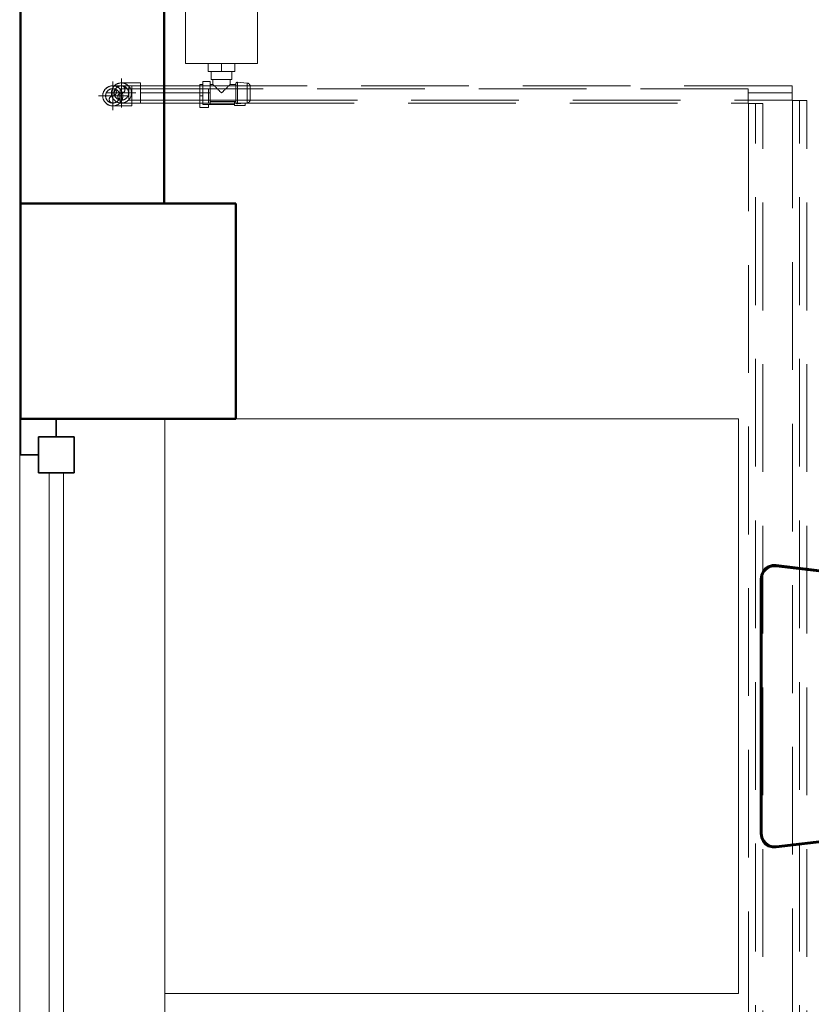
# Model space of a CAD drawing. Header units: millimetres. Extents: x 19580 to 41622, y 4748 to 42776.
# Tile 15 of 65: x 20909 to 22012, y 37561 to 38932. Entities that reach past the tile are written whole.
import ezdxf

# ---------------------------------------------------------------- set-up
doc = ezdxf.new("R2010")
doc.units = ezdxf.units.MM
for name, pattern in [('ADSK_Осевая', [700, 500, -100, 0, -100]), ('ADSK_Скрыто', [300, 150, -150]), ('ADSK_Штриховая_ш3 п1_5', [225, 150, -75])]:
    doc.linetypes.add(name, pattern=pattern)
for name, color, linetype, lineweight in [('A-COLS-____-MCUT', 52, 'Continuous', 50), ('A-COLS-____-OTLN', 52, 'Continuous', 20), ('A-DETL-____-HDLN', 90, 'ADSK_Скрыто', 9), ('A-DETL-____-MBND', 5, 'ADSK_Штриховая_ш3 п1_5', 20), ('A-GENM-____-MCUT', 13, 'Continuous', 50), ('A-GENM-____-OTLN', 13, 'Continuous', 20), ('A-GLAZ-____-MCUT', 151, 'Continuous', 35), ('A-GLAZ-____-OTLN', 151, 'Continuous', 20), ('A-WALL-____-MCUT', 113, 'Continuous', 50), ('A-WALL-____-OTLN', 113, 'Continuous', 20), ('I-FURN-____-OTLN', 30, 'Continuous', 20), ('M-EQPM-____-OTLN', 50, 'Continuous', 20), ('P-PIPE-____-CNTR', 3, 'ADSK_Осевая', 20), ('P-PIPE-____-OTLN', 3, 'Continuous', 20)]:
    doc.layers.add(name, color=color, linetype=linetype, lineweight=lineweight)

# ---------------------------------------------------------------- blocks, each defined once
blk = doc.blocks.new('Прямая форма - 83 new-608865-В_Этаж 01_Отопление')
at = {"layer": 'A-GLAZ-____-MCUT', "color": 53}
for p, q in [((75, 75), (25, 75)), ((25, 75), (25, 25)), ((75, 25), (75, 75)), ((1175, 75), (1125, 75)), ((1125, 75), (1125, 25)), ((1175, 25), (1175, 75)), ((25, 50), (0, 50)), ((0, 50), (0, 0)), ((25, 25), (25, 50)), ((1200, 50), (1175, 50)), ((1175, 50), (1175, 25)), ((1200, 0), (1200, 50)), ((25, 25), (75, 25)), ((50, 25), (25, 25)), ((50, 0), (50, 25)), ((1125, 25), (1175, 25)), ((1175, 25), (1150, 25)), ((1150, 25), (1150, 0)), ((0, 0), (50, 0)), ((1150, 0), (1200, 0))]:
    blk.add_line(p, q, dxfattribs=at)
at = {"layer": 'A-GLAZ-____-OTLN', "color": 9}
for p, q in [((1125, 60), (75, 60)), ((75, 40), (1125, 40))]:
    blk.add_line(p, q, dxfattribs=at)
blk = doc.blocks.new('Прямая форма - WD - 004-608866-В_Этаж 01_Отопление')
blk.add_blockref('Прямая форма - 83 new-608865-В_Этаж 01_Отопление', (0, 0))
blk = doc.blocks.new('Прямая форма - 83 new-608887-В_Этаж 01_Отопление')
at = {"layer": 'A-COLS-____-MCUT', "color": 253}
for p, q in [((150, 150), (-150, 150)), ((-150, 150), (-150, -150)), ((150, -150), (150, 150)), ((-150, -150), (150, -150))]:
    blk.add_line(p, q, dxfattribs=at)
blk = doc.blocks.new('Прямая форма - CRE - 002-608888-В_Этаж 01_Отопление')
blk.add_blockref('Прямая форма - 83 new-608887-В_Этаж 01_Отопление', (0, 0))
blk = doc.blocks.new('Прямая форма - 83 new-609210-В_Этаж 01_Отопление')
at = {"layer": 'I-FURN-____-OTLN', "color": 9}
for p, q in [((400, 400), (-300, 400)), ((400, 400), (400, -400)), ((433.1, 188.2), (436.7, 192.4)), ((433.1, 188.2), (436.7, 192.4)), ((433.1, 188.1), (436.7, 192.4)), ((433.3, 188), (436.9, 192.3)), ((433.6, 187.8), (437.1, 192)), ((436.7, 192.4), (441.4, 195.5)), ((436.7, 192.4), (441.4, 195.5)), ((436.7, 192.4), (441.4, 195.5)), ((436.7, 192.4), (436.7, 192.4)), ((436.9, 192.3), (436.7, 192.4)), ((436.9, 192.3), (441.5, 195.3)), ((437.1, 192), (436.9, 192.3)), ((437.1, 192), (441.7, 195)), ((437.5, 191.5), (437.1, 192)), ((437.5, 191.5), (441.9, 194.5)), ((438, 191), (442.2, 193.8)), ((438.5, 190.5), (442.5, 193.2)), ((438.7, 190.2), (442.7, 192.8)), ((441.4, 195.5), (446.8, 197.2)), ((441.4, 195.5), (446.8, 197.2)), ((441.4, 195.5), (446.8, 197.2)), ((441.4, 195.5), (441.4, 195.5)), ((441.5, 195.3), (441.4, 195.5)), ((441.5, 195.3), (446.8, 197)), ((441.7, 195), (441.5, 195.3)), ((441.7, 195), (446.9, 196.6)), ((441.9, 194.5), (441.7, 195)), ((441.9, 194.5), (446.9, 196)), ((442.2, 193.8), (441.9, 194.5)), ((442.2, 193.8), (447.1, 195.4)), ((442.5, 193.2), (442.2, 193.8)), ((442.5, 193.2), (447.2, 194.6)), ((442.7, 192.8), (442.5, 193.2)), ((442.7, 192.8), (447.2, 194.2)), ((446.8, 197.2), (452.4, 197.3)), ((446.8, 197.2), (452.4, 197.3)), ((446.8, 197.2), (452.4, 197.3)), ((446.8, 197.2), (446.8, 197.2)), ((446.8, 197), (446.8, 197.2)), ((446.8, 197), (452.4, 197.1)), ((446.9, 196.6), (446.8, 197)), ((446.9, 196.6), (452.3, 196.7)), ((446.9, 196), (446.9, 196.6)), ((446.9, 196), (452.3, 196.2)), ((447.1, 195.4), (446.9, 196)), ((447.1, 195.4), (452.3, 195.5)), ((447.2, 194.6), (447.1, 195.4)), ((447.2, 194.6), (452.2, 194.7)), ((447.2, 194.2), (447.2, 194.6)), ((447.2, 194.2), (452.2, 194.3)), ((452.3, 195.5), (452.2, 194.7)), ((452.2, 194.7), (807.4, 152.4)), ((452.2, 194.7), (452.2, 194.3)), ((452.2, 194.3), (807, 152.1)), ((452.4, 197.1), (452.3, 196.7)), ((452.3, 196.7), (809.4, 154.2)), ((452.3, 196.7), (452.3, 196.2)), ((452.3, 196.2), (808.8, 153.7)), ((452.3, 196.2), (452.3, 195.5)), ((452.3, 195.5), (808.1, 153.1)), ((452.4, 197.3), (452.4, 197.3)), ((452.4, 197.3), (810, 154.7)), ((452.4, 197.3), (452.4, 197.1)), ((452.4, 197.1), (809.8, 154.6)), ((430, 177.5), (430.8, 183)), ((430, 177.5), (430.8, 183)), ((430, 177.5), (430.8, 183)), ((430.2, 177.5), (431, 183)), ((430.6, 177.4), (431.4, 182.9)), ((430.8, 183), (433.1, 188.2)), ((430.8, 183), (433.1, 188.2)), ((430.8, 183), (433.1, 188.1)), ((430.8, 183), (430.8, 183)), ((431, 183), (430.8, 183)), ((431, 183), (433.3, 188)), ((431.4, 182.9), (431, 183)), ((431.2, 177.4), (431.9, 182.7)), ((431.4, 182.9), (433.6, 187.8)), ((431.9, 182.7), (431.4, 182.9)), ((431.9, 182.7), (434.1, 187.5)), ((432.6, 182.5), (431.9, 182.7)), ((431.9, 177.3), (432.6, 182.5)), ((432.6, 182.5), (434.7, 187.2)), ((433.3, 182.3), (432.6, 182.5)), ((432.6, 177.3), (433.3, 182.3)), ((433, 177.3), (433.7, 182.2)), ((433.1, 188.1), (433.1, 188.2)), ((433.3, 188), (433.1, 188.1)), ((433.6, 187.8), (433.3, 188)), ((433.3, 182.3), (435.3, 186.7)), ((433.7, 182.2), (433.3, 182.3)), ((434.1, 187.5), (433.6, 187.8)), ((433.7, 182.2), (435.7, 186.5)), ((434.1, 187.5), (437.5, 191.5)), ((434.7, 187.2), (434.1, 187.5)), ((434.7, 187.2), (438, 191)), ((435.3, 186.7), (434.7, 187.2)), ((435.3, 186.7), (438.5, 190.5)), ((435.7, 186.5), (435.3, 186.7)), ((435.7, 186.5), (438.7, 190.2)), ((438, 191), (437.5, 191.5)), ((438.5, 190.5), (438, 191)), ((438.7, 190.2), (438.5, 190.5)), ((430, -177.5), (430, 177.5)), ((430, 177.5), (430, 177.5)), ((430.2, 177.5), (430, 177.5)), ((430.2, -177.5), (430.2, 177.5)), ((430.6, 177.4), (430.2, 177.5)), ((430.6, -177.4), (430.6, 177.4)), ((431.2, 177.4), (430.6, 177.4)), ((431.2, -177.4), (431.2, 177.4)), ((431.9, 177.3), (431.2, 177.4)), ((431.9, -177.3), (431.9, 177.3)), ((432.6, 177.3), (431.9, 177.3)), ((432.6, -177.3), (432.6, 177.3)), ((433, 177.3), (432.6, 177.3)), ((433, -177.3), (433, 177.3)), ((807, -152.1), (452.2, -194.3)), ((807.4, -152.4), (452.2, -194.7)), ((808.1, -153.1), (452.3, -195.5)), ((808.8, -153.7), (452.3, -196.2)), ((809.4, -154.2), (452.3, -196.7)), ((809.8, -154.6), (452.4, -197.1)), ((810, -154.7), (452.4, -197.3)), ((430.8, -183), (430, -177.5)), ((430.8, -183), (430, -177.5)), ((430.8, -183), (430, -177.5)), ((430, -177.5), (430, -177.5)), ((430.2, -177.5), (430, -177.5)), ((430.6, -177.4), (430.2, -177.5)), ((431, -183), (430.2, -177.5)), ((431.4, -182.9), (430.6, -177.4)), ((431.2, -177.4), (430.6, -177.4)), ((431.9, -177.3), (431.2, -177.4)), ((431.9, -182.7), (431.2, -177.4)), ((432.6, -182.5), (431.9, -177.3)), ((432.6, -177.3), (431.9, -177.3)), ((433.3, -182.3), (432.6, -177.3)), ((433, -177.3), (432.6, -177.3)), ((433.7, -182.2), (433, -177.3)), ((433.1, -188.2), (430.8, -183)), ((433.1, -188.2), (430.8, -183)), ((433.1, -188.1), (430.8, -183)), ((430.8, -183), (430.8, -183)), ((431, -183), (430.8, -183)), ((431.4, -182.9), (431, -183)), ((433.3, -188), (431, -183)), ((431.9, -182.7), (431.4, -182.9)), ((433.6, -187.8), (431.4, -182.9)), ((432.6, -182.5), (431.9, -182.7)), ((434.1, -187.5), (431.9, -182.7)), ((433.3, -182.3), (432.6, -182.5)), ((434.7, -187.2), (432.6, -182.5)), ((433.3, -188), (433.1, -188.1)), ((436.7, -192.4), (433.1, -188.1)), ((433.1, -188.1), (433.1, -188.2)), ((436.7, -192.4), (433.1, -188.2)), ((436.7, -192.4), (433.1, -188.2)), ((433.7, -182.2), (433.3, -182.3)), ((435.3, -186.7), (433.3, -182.3)), ((433.6, -187.8), (433.3, -188)), ((436.9, -192.3), (433.3, -188)), ((434.1, -187.5), (433.6, -187.8)), ((437.1, -192), (433.6, -187.8)), ((435.7, -186.5), (433.7, -182.2)), ((434.7, -187.2), (434.1, -187.5)), ((437.5, -191.5), (434.1, -187.5)), ((435.3, -186.7), (434.7, -187.2)), ((438, -191), (434.7, -187.2)), ((435.7, -186.5), (435.3, -186.7)), ((438.5, -190.5), (435.3, -186.7)), ((438.7, -190.2), (435.7, -186.5)), ((437.5, -191.5), (437.1, -192)), ((438, -191), (437.5, -191.5)), ((441.9, -194.5), (437.5, -191.5)), ((438.5, -190.5), (438, -191)), ((442.2, -193.8), (438, -191)), ((438.7, -190.2), (438.5, -190.5)), ((442.5, -193.2), (438.5, -190.5)), ((442.7, -192.8), (438.7, -190.2)), ((436.9, -192.3), (436.7, -192.4)), ((441.4, -195.5), (436.7, -192.4)), ((441.4, -195.5), (436.7, -192.4)), ((441.4, -195.5), (436.7, -192.4)), ((436.7, -192.4), (436.7, -192.4)), ((437.1, -192), (436.9, -192.3)), ((441.5, -195.3), (436.9, -192.3)), ((441.7, -195), (437.1, -192)), ((441.5, -195.3), (441.4, -195.5)), ((446.8, -197.2), (441.4, -195.5)), ((446.8, -197.2), (441.4, -195.5)), ((446.8, -197.2), (441.4, -195.5)), ((441.4, -195.5), (441.4, -195.5)), ((441.7, -195), (441.5, -195.3)), ((446.8, -197), (441.5, -195.3)), ((441.9, -194.5), (441.7, -195)), ((446.9, -196.6), (441.7, -195)), ((442.2, -193.8), (441.9, -194.5)), ((446.9, -196), (441.9, -194.5)), ((442.5, -193.2), (442.2, -193.8)), ((447.1, -195.4), (442.2, -193.8)), ((442.7, -192.8), (442.5, -193.2)), ((447.2, -194.6), (442.5, -193.2)), ((447.2, -194.2), (442.7, -192.8)), ((446.9, -196.6), (446.8, -197)), ((452.4, -197.1), (446.8, -197)), ((446.8, -197), (446.8, -197.2)), ((452.4, -197.3), (446.8, -197.2)), ((452.4, -197.3), (446.8, -197.2)), ((452.4, -197.3), (446.8, -197.2)), ((446.8, -197.2), (446.8, -197.2)), ((447.1, -195.4), (446.9, -196)), ((452.3, -196.2), (446.9, -196)), ((446.9, -196), (446.9, -196.6)), ((452.3, -196.7), (446.9, -196.6)), ((447.2, -194.6), (447.1, -195.4)), ((452.3, -195.5), (447.1, -195.4)), ((452.2, -194.3), (447.2, -194.2)), ((447.2, -194.2), (447.2, -194.6)), ((452.2, -194.7), (447.2, -194.6)), ((452.2, -194.3), (452.2, -194.7)), ((452.2, -194.7), (452.3, -195.5)), ((452.3, -195.5), (452.3, -196.2)), ((452.3, -196.2), (452.3, -196.7)), ((452.3, -196.7), (452.4, -197.1)), ((452.4, -197.1), (452.4, -197.3)), ((452.4, -197.3), (452.4, -197.3)), ((400, -400), (-399, -400))]:
    blk.add_line(p, q, dxfattribs=at)
blk = doc.blocks.new('Прямая форма - FU - 052-609211-В_Этаж 01_Отопление')
blk.add_blockref('Прямая форма - 83 new-609210-В_Этаж 01_Отопление', (0, 0))
blk = doc.blocks.new('Прямая форма - 83 new-609213-В_Этаж 01_Отопление')
at = {"layer": 'A-WALL-____-MCUT', "color": 253}
for p, q in [((6700, 0), (2900, 0)), ((2900, 0), (2900, -200)), ((2900, -200), (6700, -200))]:
    blk.add_line(p, q, dxfattribs=at)
blk = doc.blocks.new('Прямая форма - SW - 008-609214-В_Этаж 01_Отопление')
blk.add_blockref('Прямая форма - 83 new-609213-В_Этаж 01_Отопление', (0, 0))
blk = doc.blocks.new('Family - WD - 004-609216-В_Этаж 01_Отопление')
at = {"layer": 'A-GENM-____-MCUT', "lineweight": 9}
for p, q in [((600, 1), (-600, 1)), ((-600, 1), (-600, -201)), ((600, -201), (600, 1)), ((-600, -201), (600, -201))]:
    blk.add_line(p, q, dxfattribs=at)
blk = doc.blocks.new('83 new_ifc_RVT-1-В_Этаж 01_Отопление')
at = {"layer": 'A-COLS-____-OTLN', "color": 9, "lineweight": 20}
blk.add_blockref('Прямая форма - CRE - 002-608888-В_Этаж 01_Отопление', (21060.3, 38525.8), dxfattribs=at)
at = {"layer": 'A-GENM-____-OTLN', "color": 9, "lineweight": 20, "rotation": 90}
blk.add_blockref('Family - WD - 004-609216-В_Этаж 01_Отопление', (20910.3, 37775.8), dxfattribs=at)
at = {"layer": 'A-GLAZ-____-OTLN', "color": 9, "lineweight": 20, "rotation": 270}
blk.add_blockref('Прямая форма - WD - 004-608866-В_Этаж 01_Отопление', (20910.3, 38375.8), dxfattribs=at)
at = {"layer": 'A-WALL-____-OTLN', "color": 9, "lineweight": 20, "rotation": 90}
blk.add_blockref('Прямая форма - SW - 008-609214-В_Этаж 01_Отопление', (20910.3, 35775.8), dxfattribs=at)
at = {"layer": 'I-FURN-____-OTLN', "color": 9, "lineweight": 20}
blk.add_blockref('Прямая форма - FU - 052-609211-В_Этаж 01_Отопление', (21510.3, 37975.8), dxfattribs=at)
blk = doc.blocks.new('ADSK_Полипропилен_Отвод - Универсальный-V8-В_Этаж 01_Отопление')
at = {"layer": 'P-PIPE-____-OTLN', "color": 10}
for p, q in [((21077.4, 38843.7), (21050.9, 38843.7)), ((21077.4, 38829.7), (21077.4, 38843.7)), ((21077.4, 38815.7), (21077.4, 38829.7)), ((21050.9, 38815.7), (21077.4, 38815.7))]:
    blk.add_line(p, q, dxfattribs=at)
for start, end in [(90, 169.1252), (170.9787, 180), (180.9267, 270)]:
    blk.add_arc((21050.9, 38829.7), 14, start, end, dxfattribs=at)
blk = doc.blocks.new('ADSK_Радиатор универсальный_Боковое подключение_Клапаны - Радиатор 600х2000-1669038-В_Этаж 01_Отопление')
at = {"layer": 'A-DETL-____-HDLN'}
for p, q in [((-1050.9, 50), (-1045, 50)), ((-1045, 50), (-1031.1, 50)), ((-1045, 50), (-1045, 46))]:
    blk.add_line(p, q, dxfattribs=at)
at = {"layer": 'A-DETL-____-HDLN', "flags": 128}
for points in [[(-1054, 0), (-1054, 0), (-1054, 0), (-1053.9, 0), (-1053.8, 0)], [(-1053.8, 0), (-1053.9, 0), (-1053.9, 0), (-1054, 0), (-1054, 0), (-1054, 0)], [(-1028, 0), (-1028, 0), (-1028, 0), (-1028.1, 0), (-1028.2, 0), (-1028.3, 0)], [(-1028.2, 0), (-1028.1, 0), (-1028.1, 0), (-1028, 0), (-1028, 0), (-1028, 0)], [(-1049.8, -20), (-1049.9, -20), (-1049.9, -20), (-1050, -20), (-1050, -20), (-1050, -20), (-1050, -20)], [(-1050, -20), (-1050, -20), (-1050, -20), (-1049.9, -20), (-1049.9, -20), (-1049.8, -20), (-1049.7, -20)], [(-1032, -20), (-1032, -20), (-1032, -20), (-1032.1, -20), (-1032.1, -20), (-1032.2, -20), (-1032.3, -20)], [(-1032.3, -20), (-1032.2, -20), (-1032.1, -20), (-1032.1, -20), (-1032, -20), (-1032, -20), (-1032, -20), (-1032, -20)]]:
    blk.add_lwpolyline(points, dxfattribs=at)
at = {"layer": 'M-EQPM-____-OTLN'}
for p, q in [((1000, 70), (-1000, 70)), ((-1000, 70), (-1000, -30)), ((-1000, 70), (1000, 70)), ((-1000, -30), (-1000, 70)), ((1000, -30), (1000, 70)), ((1000, 70), (1000, -30)), ((-1061, 50), (-1051, 50)), ((-1061, 38), (-1061, 50)), ((-1057, 46), (-1041, 46)), ((-1057, 36), (-1057, 46)), ((-1041, 46), (-1025, 46)), ((-1041, 46), (-1041, 36)), ((-1031, 50), (-1029, 50)), ((-1029, 46), (-1029, 50)), ((-1025, 36), (-1025, 46)), ((-1057, 38), (-1061, 38)), ((-1057, 36), (-1057, 2)), ((-1041, 36), (-1057, 36)), ((-1053, 36), (-1053, 0)), ((-1025, 36), (-1041, 36)), ((-1029, 32), (-1029, 36)), ((-1022, 32), (-1029, 32)), ((-1011, 34.5), (-1022, 34.5)), ((-1022, 34.5), (-1022, 5.5)), ((-1011, 20), (-1011, 38.5)), ((-1000, 38.5), (-1011, 38.5)), ((1010, 32), (1000, 32)), ((1010, 30.9), (1010, 32)), ((1010, 30.8), (1010, 29.9)), ((1010, 30.8), (1015, 30.8)), ((1015, 29.9), (1010, 29.9)), ((1010, 21.1), (1010, 29.8)), ((1017, 30.8), (1015, 30.8)), ((1015, 29.9), (1015, 30.8)), ((1015, 29.9), (1015, 20.9)), ((1017, 30.5), (1017, 30.8)), ((1017, 9.2), (1017, 30.8)), ((-1011, 1.5), (-1011, 20)), ((-1000, 20), (-1011, 20)), ((1010, 20.9), (1010, 19.1)), ((1010, 20.9), (1015, 20.9)), ((1015, 19.1), (1010, 19.1)), ((1010, 10.2), (1010, 18.9)), ((1015, 19.1), (1015, 20.9)), ((1015, 19.1), (1015, 10.1)), ((1017, 22.5), (1022, 22.5)), ((1017, 17.5), (1022, 17.5)), ((1022, 17.5), (1022, 22.5)), ((-1058.5, 2), (-1058.5, -13)), ((-1053, 2), (-1058.5, 2)), ((-1053, 0), (-1029, 0)), ((-1029, 0), (-1029, 8)), ((-1029, 8), (-1022, 8)), ((-1022, 5.5), (-1011, 5.5)), ((-1000, 1.5), (-1011, 1.5)), ((1000, 8), (1010, 8)), ((1010, 10.1), (1010, 9.2)), ((1010, 10.1), (1015, 10.1)), ((1015, 9.2), (1010, 9.2)), ((1010, 8), (1010, 9.1)), ((1015, 9.2), (1015, 10.1)), ((1015, 9.2), (1017, 9.2)), ((1017, 9.2), (1017, 9.5)), ((-1058.5, -13), (-1055.2, -13)), ((-1056, -2.3), (-1054.9, -15.8)), ((-1056, -2.3), (-1026, -2.3)), ((-1027.1, -15.8), (-1026, -2.3)), ((-1054.9, -15.8), (-1027.1, -15.8)), ((-1000, -30), (1000, -30)), ((1000, -30), (-1000, -30))]:
    blk.add_line(p, q, dxfattribs=at)
at = {"layer": 'M-EQPM-____-OTLN', "flags": 128}
for points in [[(1015, 30.8), (1015.5, 30.7), (1016, 30.6)], [(1017, 29.9), (1017.8, 29), (1018.6, 27.5), (1019.6, 24.3), (1019.8, 22.5)], [(1017, 10.1), (1017.8, 11), (1018.6, 12.5), (1019.6, 15.7), (1019.8, 17.5)], [(1015, 9.2), (1015.5, 9.3), (1016, 9.4)], [(-1056, -2.3), (-1056, -2.3), (-1056, -2.2), (-1056, -2.1), (-1056, -2), (-1056, -1.9), (-1056, -1.9), (-1056, -1.8), (-1056, -1.7), (-1056, -1.6), (-1055.9, -1.5), (-1055.9, -1.5), (-1055.9, -1.4), (-1055.9, -1.3), (-1055.9, -1.2), (-1055.8, -1.2), (-1055.8, -1.1), (-1055.7, -1), (-1055.7, -1), (-1055.7, -0.9), (-1055.6, -0.8), (-1055.6, -0.8), (-1055.5, -0.7), (-1055.5, -0.6), (-1055.4, -0.6), (-1055.4, -0.5), (-1055.3, -0.5), (-1055.2, -0.4), (-1055.2, -0.4), (-1055.1, -0.3), (-1055, -0.3), (-1055, -0.2), (-1054.9, -0.2), (-1054.8, -0.2), (-1054.7, -0.1), (-1054.7, -0.1), (-1054.6, -0.1), (-1054.5, -0.1), (-1054.4, 0), (-1054.4, 0), (-1054.3, 0), (-1054.2, 0), (-1054.1, 0), (-1054, 0), (-1054, 0)], [(-1054, 0), (-1054, 0), (-1054, 0), (-1053.9, 0), (-1053.8, 0), (-1053.7, 0), (-1053.6, 0), (-1053.5, 0), (-1053.3, 0), (-1053.2, 0), (-1053, 0), (-1052.8, 0), (-1052.5, 0), (-1052.3, 0), (-1052, 0), (-1051.7, 0)], [(-1028, 0), (-1028, 0), (-1028, 0), (-1028.1, 0), (-1028.2, 0), (-1028.3, 0), (-1028.4, 0), (-1028.5, 0), (-1028.7, 0), (-1028.8, 0), (-1029, 0), (-1029.2, 0), (-1029.5, 0), (-1029.7, 0), (-1030, 0), (-1030.3, 0), (-1030.6, 0), (-1030.9, 0), (-1031.2, 0), (-1031.6, 0), (-1031.9, 0), (-1032.3, 0), (-1032.7, 0), (-1033.1, 0), (-1033.5, 0), (-1034, 0), (-1034.4, 0), (-1034.9, 0), (-1035.3, 0), (-1035.8, 0), (-1036.3, 0), (-1036.8, 0), (-1037.3, 0), (-1037.8, 0), (-1038.3, 0), (-1038.8, 0), (-1039.3, 0), (-1039.8, 0), (-1040.3, 0), (-1040.9, 0), (-1041.4, 0), (-1041.9, 0), (-1042.4, 0), (-1042.9, 0), (-1043.4, 0), (-1044, 0), (-1044.5, 0), (-1045, 0), (-1045.4, 0), (-1045.9, 0), (-1046.4, 0), (-1046.9, 0), (-1047.3, 0), (-1047.8, 0), (-1048.2, 0), (-1048.7, 0), (-1049.1, 0), (-1049.5, 0), (-1049.9, 0), (-1050.2, 0), (-1050.6, 0), (-1050.9, 0), (-1051.3, 0), (-1051.6, 0), (-1051.9, 0), (-1052.1, 0), (-1052.4, 0), (-1052.6, 0), (-1052.9, 0), (-1053.1, 0), (-1053.2, 0), (-1053.4, 0), (-1053.6, 0), (-1053.7, 0), (-1053.8, 0), (-1053.9, 0), (-1053.9, 0), (-1054, 0), (-1054, 0), (-1054, 0)], [(-1030.4, 0), (-1030.1, 0), (-1029.9, 0), (-1029.6, 0), (-1029.4, 0), (-1029.1, 0), (-1028.9, 0), (-1028.8, 0), (-1028.6, 0), (-1028.4, 0), (-1028.3, 0), (-1028.2, 0), (-1028.1, 0), (-1028.1, 0), (-1028, 0), (-1028, 0), (-1028, 0)], [(-1028, 0), (-1027.9, 0), (-1027.8, 0), (-1027.8, 0), (-1027.7, 0), (-1027.6, 0), (-1027.5, -0.1), (-1027.4, -0.1), (-1027.4, -0.1), (-1027.3, -0.1), (-1027.2, -0.2), (-1027.1, -0.2), (-1027.1, -0.2), (-1027, -0.3), (-1026.9, -0.3), (-1026.9, -0.3), (-1026.8, -0.4), (-1026.7, -0.4), (-1026.7, -0.5), (-1026.6, -0.6), (-1026.6, -0.6), (-1026.5, -0.7), (-1026.5, -0.7), (-1026.4, -0.8), (-1026.4, -0.9), (-1026.3, -0.9), (-1026.3, -1), (-1026.2, -1.1), (-1026.2, -1.1), (-1026.2, -1.2), (-1026.1, -1.3), (-1026.1, -1.4), (-1026.1, -1.4), (-1026.1, -1.5), (-1026, -1.6), (-1026, -1.7), (-1026, -1.7), (-1026, -1.8), (-1026, -1.9), (-1026, -2), (-1026, -2.1), (-1026, -2.1), (-1026, -2.2), (-1026, -2.3), (-1026, -2.3)], [(-1050, -20), (-1050.2, -20), (-1050.4, -20), (-1050.6, -20), (-1050.8, -19.9), (-1051, -19.9), (-1051.2, -19.9), (-1051.4, -19.8), (-1051.6, -19.7), (-1051.8, -19.7), (-1051.9, -19.6), (-1052.1, -19.5), (-1052.3, -19.4), (-1052.5, -19.3), (-1052.7, -19.2), (-1052.8, -19.1), (-1053, -19), (-1053.1, -18.9), (-1053.3, -18.8), (-1053.4, -18.6), (-1053.6, -18.5), (-1053.7, -18.3), (-1053.9, -18.2), (-1054, -18), (-1054.1, -17.9), (-1054.2, -17.7), (-1054.3, -17.5), (-1054.4, -17.4), (-1054.5, -17.2), (-1054.6, -17), (-1054.7, -16.8), (-1054.7, -16.6), (-1054.8, -16.4), (-1054.8, -16.2), (-1054.9, -16), (-1054.9, -15.8)], [(-1046.3, -20), (-1046.6, -20), (-1046.9, -20), (-1047.1, -20), (-1047.4, -20), (-1047.6, -20), (-1047.9, -20), (-1048.1, -20), (-1048.3, -20), (-1048.5, -20), (-1048.7, -20), (-1048.9, -20), (-1049.1, -20), (-1049.2, -20), (-1049.4, -20), (-1049.5, -20), (-1049.6, -20), (-1049.7, -20), (-1049.8, -20), (-1049.9, -20), (-1049.9, -20), (-1050, -20), (-1050, -20), (-1050, -20), (-1050, -20)], [(-1050, -20), (-1050, -20), (-1050, -20), (-1049.9, -20), (-1049.9, -20), (-1049.8, -20), (-1049.7, -20), (-1049.6, -20), (-1049.5, -20), (-1049.4, -20), (-1049.3, -20), (-1049.1, -20), (-1049, -20), (-1048.8, -20), (-1048.6, -20), (-1048.4, -20), (-1048.2, -20), (-1048, -20), (-1047.8, -20), (-1047.5, -20), (-1047.3, -20), (-1047, -20), (-1046.7, -20), (-1046.5, -20), (-1046.2, -20), (-1045.9, -20), (-1045.6, -20), (-1045.2, -20), (-1044.9, -20), (-1044.6, -20), (-1044.3, -20), (-1043.9, -20), (-1043.6, -20), (-1043.2, -20), (-1042.9, -20), (-1042.5, -20), (-1042.2, -20), (-1041.8, -20), (-1041.5, -20), (-1041.1, -20), (-1040.7, -20), (-1040.4, -20), (-1040, -20), (-1039.7, -20), (-1039.3, -20), (-1039, -20), (-1038.6, -20), (-1038.3, -20), (-1037.9, -20), (-1037.6, -20), (-1037.3, -20), (-1036.9, -20), (-1036.6, -20), (-1036.3, -20), (-1036, -20), (-1035.7, -20), (-1035.4, -20), (-1035.1, -20), (-1034.9, -20), (-1034.6, -20), (-1034.4, -20), (-1034.1, -20), (-1033.9, -20), (-1033.7, -20), (-1033.5, -20), (-1033.3, -20), (-1033.1, -20), (-1032.9, -20), (-1032.8, -20), (-1032.6, -20), (-1032.5, -20), (-1032.4, -20), (-1032.3, -20), (-1032.2, -20), (-1032.1, -20), (-1032.1, -20), (-1032, -20), (-1032, -20), (-1032, -20), (-1032, -20)], [(-1032, -20), (-1032, -20), (-1032, -20), (-1032.1, -20), (-1032.1, -20), (-1032.2, -20), (-1032.3, -20), (-1032.4, -20), (-1032.5, -20), (-1032.6, -20), (-1032.7, -20), (-1032.9, -20), (-1033, -20), (-1033.2, -20), (-1033.4, -20), (-1033.6, -20), (-1033.8, -20), (-1034, -20), (-1034.2, -20), (-1034.5, -20), (-1034.7, -20), (-1035, -20), (-1035.3, -20), (-1035.5, -20), (-1035.8, -20)], [(-1027.1, -15.8), (-1027.1, -16), (-1027.2, -16.2), (-1027.2, -16.4), (-1027.3, -16.6), (-1027.3, -16.8), (-1027.4, -17), (-1027.5, -17.2), (-1027.6, -17.4), (-1027.7, -17.5), (-1027.8, -17.7), (-1027.9, -17.9), (-1028, -18), (-1028.1, -18.2), (-1028.3, -18.3), (-1028.4, -18.5), (-1028.6, -18.6), (-1028.7, -18.8), (-1028.9, -18.9), (-1029, -19), (-1029.2, -19.1), (-1029.3, -19.2), (-1029.5, -19.3), (-1029.7, -19.4), (-1029.9, -19.5), (-1030.1, -19.6), (-1030.2, -19.7), (-1030.4, -19.7), (-1030.6, -19.8), (-1030.8, -19.9), (-1031, -19.9), (-1031.2, -19.9), (-1031.4, -20), (-1031.6, -20), (-1031.8, -20), (-1032, -20)]]:
    blk.add_lwpolyline(points, dxfattribs=at)
at = {"layer": 'M-EQPM-____-OTLN'}
for points, knots in [([(-1041, 20), (-1040.2, 20.8), (-1038.7, 22.3), (-1036.8, 24.2), (-1035.5, 25.5), (-1034.8, 26.2), (-1034.3, 26.7), (-1033.8, 27.2), (-1033.3, 27.7), (-1032.8, 28.2), (-1032.3, 28.7), (-1031.8, 29.2), (-1031.4, 29.6), (-1031, 30), (-1030.6, 30.4), (-1030.3, 30.7), (-1029.9, 31.1), (-1029.7, 31.3), (-1029.4, 31.6), (-1029.2, 31.8), (-1029.1, 31.9), (-1029, 32), (-1029, 32)], [0, 0, 0, 0, 0.142857, 0.285714, 0.357143, 0.392857, 0.428571, 0.464286, 0.5, 0.535714, 0.571429, 0.607143, 0.642857, 0.678571, 0.714286, 0.75, 0.785714, 0.821429, 0.857143, 0.892857, 0.928571, 1, 1, 1, 1]), ([(-1029, 8), (-1029, 8), (-1029.1, 8.1), (-1029.2, 8.2), (-1029.4, 8.4), (-1029.7, 8.7), (-1029.9, 8.9), (-1030.3, 9.3), (-1030.6, 9.6), (-1031, 10), (-1031.4, 10.4), (-1031.8, 10.8), (-1032.3, 11.3), (-1032.8, 11.8), (-1033.4, 12.4), (-1034.1, 13.1), (-1034.8, 13.8), (-1035.5, 14.5), (-1036.8, 15.8), (-1038.7, 17.7), (-1040.2, 19.2), (-1041, 20)], [0, 0, 0, 0, 0.071429, 0.107143, 0.142857, 0.178571, 0.214286, 0.25, 0.285714, 0.321429, 0.357143, 0.392857, 0.428571, 0.464286, 0.5, 0.571429, 0.607143, 0.642857, 0.714286, 0.857143, 1, 1, 1, 1])]:
    blk.add_open_spline(points, degree=3, knots=knots, dxfattribs=at)
blk = doc.blocks.new('ADSK_Полипропилен_Отвод - Универсальный-1254343-В_Этаж 01_Отопление')
at = {"layer": 'A-DETL-____-HDLN', "color": 170}
for p, q in [((21061.3, 38839.7), (21041.7, 38839.7)), ((21065.4, 38825.7), (21065.4, 38839.7)), ((21065.4, 38815.8), (21065.4, 38825.7))]:
    blk.add_line(p, q, dxfattribs=at)
at = {"layer": 'P-PIPE-____-OTLN', "color": 5}
for p, q in [((21041.7, 38839.7), (21038.9, 38839.7)), ((21038.9, 38811.7), (21065.4, 38811.7)), ((21065.4, 38811.7), (21065.4, 38815.8))]:
    blk.add_line(p, q, dxfattribs=at)
for start, end in [(90, 169.1252), (170.9787, 180), (180, 270)]:
    blk.add_arc((21038.9, 38825.7), 14, start, end, dxfattribs=at)
blk = doc.blocks.new('ADSK_Полипропилен_Отвод - Универсальный-V11-В_Этаж 01_Отопление')
at = {"layer": 'A-DETL-____-HDLN', "color": 1}
for p, q in [((21042.7, 38841.1), (21043.2, 38841.4)), ((21050.9, 38839.7), (21050.9, 38819.9))]:
    blk.add_line(p, q, dxfattribs=at)
at = {"layer": 'A-DETL-____-HDLN', "color": 1, "flags": 128}
for points in [[(21039.3, 38837.5), (21039.6, 38838), (21039.9, 38838.4), (21040.3, 38838.9)], [(21036.9, 38830.7), (21037, 38831.3), (21037.1, 38831.8), (21037.1, 38832.4)], [(21037.1, 38827.4), (21037, 38827.9), (21037, 38828.5)], [(21037.7, 38834.5), (21037.9, 38835), (21038.2, 38835.6), (21038.4, 38836.1)], [(21038.3, 38823.6), (21038.1, 38824.1), (21037.8, 38824.7), (21037.7, 38825.2)], [(21040.5, 38820.4), (21040.1, 38820.8), (21039.8, 38821.3), (21039.4, 38821.7)], [(21043, 38818.2), (21042.5, 38818.5), (21042.1, 38818.8), (21041.7, 38819.2)], [(21046.5, 38816.4), (21046, 38816.6), (21045.4, 38816.8), (21044.9, 38817.1)], [(21049.8, 38815.8), (21049.2, 38815.8), (21048.7, 38815.9), (21048.1, 38816)]]:
    blk.add_lwpolyline(points, dxfattribs=at)
at = {"layer": 'A-DETL-____-HDLN', "color": 1}
for radius, start, end in [(10, 90, 270), (10, 270, 90), (14, 0, 88.4401), (14, 180, 180.7231), (14, 169.3288, 170.7751), (14, 271.5599, 0)]:
    blk.add_arc((21050.9, 38829.7), radius, start, end, dxfattribs=at)
for points in [[(21053.6, 38843.5), (21052.9, 38843.6), (21052.1, 38843.7), (21051.4, 38843.7)], [(21051.4, 38815.7), (21052.1, 38815.8), (21052.9, 38815.9), (21053.6, 38816)]]:
    blk.add_open_spline(points, degree=3, dxfattribs=at)
for points, knots in [([(21057.3, 38842.2), (21056.9, 38842.4), (21056.3, 38842.7), (21055.6, 38842.9), (21055.3, 38843)], [0.6543136, 0.6543136, 0.6543136, 0.6543136, 0.7142857, 0.7666143, 0.7666143, 0.7666143, 0.7666143]), ([(21061.1, 38839.4), (21060.9, 38839.6), (21060.5, 38839.9), (21059.7, 38840.6), (21059.1, 38841.1), (21058.7, 38841.3)], [0.4285714, 0.4285714, 0.4285714, 0.4285714, 0.4642857, 0.5, 0.5714286, 0.5714286, 0.5714286, 0.5714286]), ([(21055.3, 38816.4), (21055.6, 38816.5), (21056.3, 38816.8), (21056.9, 38817.1), (21057.3, 38817.3)], [0.2333857, 0.2333857, 0.2333857, 0.2333857, 0.2857143, 0.3456864, 0.3456864, 0.3456864, 0.3456864]), ([(21058.7, 38818.1), (21058.9, 38818.3), (21059.3, 38818.6), (21059.9, 38819), (21060.4, 38819.5), (21060.7, 38819.8), (21060.8, 38819.9)], [0.4285714, 0.4285714, 0.4285714, 0.4285714, 0.4642857, 0.5, 0.5357143, 0.5560946, 0.5560946, 0.5560946, 0.5560946])]:
    blk.add_open_spline(points, degree=3, knots=knots, dxfattribs=at)
at = {"layer": 'A-DETL-____-MBND', "color": 10, "flags": 128}
for points in [[(21041.9, 38840.4), (21042.3, 38840.8), (21042.7, 38841.1)], [(21044.7, 38842.3), (21045.2, 38842.5), (21045.7, 38842.7), (21046.2, 38842.9)], [(21048.4, 38843.5), (21048.9, 38843.6), (21049.5, 38843.7), (21050, 38843.7)]]:
    blk.add_lwpolyline(points, dxfattribs=at)
at = {"layer": 'A-DETL-____-MBND', "color": 10}
blk.add_arc((21050.9, 38829.7), 14, 90, 134.3224, dxfattribs=at)
blk = doc.blocks.new('ADSK_Полипропилен_Отвод - Универсальный-V12-В_Этаж 01_Отопление')
at = {"layer": 'A-DETL-____-HDLN', "color": 170}
for p, q in [((21061.3, 38839.7), (21041.7, 38839.7)), ((21065.4, 38825.7), (21065.4, 38839.7)), ((21025.1, 38827.8), (21025.1, 38828.4)), ((21030.7, 38837.1), (21031.2, 38837.4)), ((21038.9, 38835.7), (21038.9, 38822.7)), ((21065.4, 38815.8), (21065.4, 38825.7)), ((21038.9, 38822.5), (21038.9, 38815.7))]:
    blk.add_line(p, q, dxfattribs=at)
for radius, start, end in [(14, 0, 88.4401), (14, 169.3288, 170.7751), (10, 90, 270), (10, 270, 90), (14, 271.5599, 0)]:
    blk.add_arc((21038.9, 38825.7), radius, start, end, dxfattribs=at)
for points in [[(21041.6, 38839.5), (21040.9, 38839.6), (21040.1, 38839.7), (21039.4, 38839.7)], [(21039.4, 38811.7), (21040.1, 38811.8), (21040.9, 38811.9), (21041.6, 38812)], [(21046.7, 38814.1), (21046.9, 38814.3), (21047.3, 38814.6), (21047.9, 38815), (21048.5, 38815.5), (21048.9, 38815.9), (21049.1, 38816.1)]]:
    blk.add_open_spline(points, degree=3, dxfattribs=at)
for points, knots in [([(21045.3, 38838.2), (21044.9, 38838.4), (21044.2, 38838.7), (21043.5, 38839), (21043.1, 38839.1)], [0.6543136, 0.6543136, 0.6543136, 0.6543136, 0.7142857, 0.7758908, 0.7758908, 0.7758908, 0.7758908]), ([(21049.1, 38835.4), (21048.9, 38835.6), (21048.5, 38835.9), (21047.7, 38836.6), (21047.1, 38837.1), (21046.7, 38837.3)], [0.4285714, 0.4285714, 0.4285714, 0.4285714, 0.4642857, 0.5, 0.5714286, 0.5714286, 0.5714286, 0.5714286]), ([(21043.1, 38812.4), (21043.5, 38812.5), (21044.2, 38812.8), (21044.9, 38813.1), (21045.3, 38813.3)], [0.2241092, 0.2241092, 0.2241092, 0.2241092, 0.2857143, 0.3456864, 0.3456864, 0.3456864, 0.3456864])]:
    blk.add_open_spline(points, degree=3, knots=knots, dxfattribs=at)
at = {"layer": 'A-DETL-____-MBND', "flags": 128}
for points in [[(21032.7, 38838.3), (21033.2, 38838.5), (21033.7, 38838.7), (21034.2, 38838.9)], [(21036.4, 38839.5), (21036.9, 38839.6), (21037.5, 38839.7), (21038, 38839.7)], [(21024.9, 38826.7), (21025, 38827.3), (21025.1, 38827.8)], [(21025.7, 38830.5), (21025.9, 38831), (21026.2, 38831.6), (21026.4, 38832.1)], [(21027.3, 38833.5), (21027.6, 38834), (21027.9, 38834.4), (21028.3, 38834.9)], [(21029.9, 38836.4), (21030.3, 38836.8), (21030.7, 38837.1)], [(21025.1, 38823.4), (21025, 38823.9), (21025, 38824.5)], [(21026.3, 38819.6), (21026.1, 38820.1), (21025.8, 38820.7), (21025.7, 38821.2)], [(21028.5, 38816.4), (21028.1, 38816.8), (21027.8, 38817.3), (21027.4, 38817.7)], [(21031, 38814.2), (21030.5, 38814.5), (21030.1, 38814.8), (21029.7, 38815.2)], [(21034.5, 38812.4), (21034, 38812.6), (21033.4, 38812.8), (21032.9, 38813.1)], [(21037.8, 38811.8), (21037.2, 38811.8), (21036.7, 38811.9), (21036.1, 38812)]]:
    blk.add_lwpolyline(points, dxfattribs=at)
at = {"layer": 'A-DETL-____-MBND'}
for start, end in [(90, 169.1252), (170.9787, 180), (180, 270)]:
    blk.add_arc((21038.9, 38825.7), 14, start, end, dxfattribs=at)

msp = doc.modelspace()

# ---------------------------------------------------------------- linework, layer by layer
at = {"layer": 'A-DETL-____-HDLN', "color": 1}
for p, q in [((21061.4, 38839.7), (21061.4, 38819.7)), ((21061.4, 38839.7), (21061.4, 38819.7)), ((21229.9, 38839.7), (21164.3, 38839.7)), ((21164.3, 38819.7), (21229.4, 38819.7))]:
    msp.add_line(p, q, dxfattribs=at)
at = {"layer": 'A-DETL-____-HDLN', "color": 170}
for p, q in [((21172.3, 38835.7), (21049.4, 38835.7)), ((21049.4, 38835.7), (21049.4, 38815.7)), ((21184.2, 38835.7), (21049.4, 38835.7)), ((21049.4, 38835.7), (21049.4, 38815.7)), ((21172.3, 38815.7), (21172.3, 38835.7)), ((21196.2, 38835.7), (21184.3, 38835.7)), ((21230.2, 38835.7), (21196.3, 38835.7)), ((21923.5, 38827.8), (21923.5, 38835.7)), ((21160.3, 38815.7), (21172.3, 38815.7)), ((21160.3, 38815.7), (21224.5, 38815.7))]:
    msp.add_line(p, q, dxfattribs=at)
at = {"layer": 'A-DETL-____-HDLN', "color": 1}
for centre, radius, start, end in [((21050.9, 38829.7), 10, 0, 180), ((21050.9, 38834.7), 5, 270, 90), ((21050.9, 38829.7), 10, 180, 0), ((21050.9, 38824.7), 5, 90, 270)]:
    msp.add_arc(centre, radius, start, end, dxfattribs=at)
at = {"layer": 'A-DETL-____-HDLN', "color": 170}
for centre, radius, start, end in [((21038.9, 38825.7), 10, 0, 180), ((21038.9, 38825.7), 10, 180, 0), ((21038.9, 38820.7), 5, 90, 270), ((21038.9, 38830.7), 5, 270, 90)]:
    msp.add_arc(centre, radius, start, end, dxfattribs=at)
at = {"layer": 'A-DETL-____-MBND', "color": 10}
for p, q in [((21984.7, 38839.7), (21229.9, 38839.7)), ((21984.7, 38819.7), (21984.7, 38839.7)), ((21984.7, 38829.7), (21923.5, 38829.7)), ((21229.5, 38819.7), (21984.7, 38819.7)), ((21985.2, 38819.2), (21985.2, 35829.5)), ((22005.2, 38819.2), (21985.2, 38819.2)), ((21995.2, 35834.5), (21995.2, 38819.2)), ((22005.2, 35827), (22005.2, 38819.2))]:
    msp.add_line(p, q, dxfattribs=at)
at = {"layer": 'A-DETL-____-MBND'}
for p, q in [((21923.5, 38835.7), (21230.3, 38835.7)), ((21923.5, 38815.7), (21923.5, 38827.7)), ((21225.2, 38815.7), (21923.5, 38815.7)), ((21924, 38815.2), (21924, 35829.5)), ((21944, 38815.2), (21924, 38815.2)), ((21934, 35834.5), (21934, 38815.2)), ((21944, 35827), (21944, 38815.2))]:
    msp.add_line(p, q, dxfattribs=at)
at = {"layer": 'P-PIPE-____-CNTR', "color": 5}
for p, q in [((21038.9, 38805.7), (21038.9, 38845.7)), ((21018.9, 38825.7), (21058.9, 38825.7))]:
    msp.add_line(p, q, dxfattribs=at)
at = {"layer": 'P-PIPE-____-CNTR', "color": 10}
for p, q in [((21050.9, 38809.7), (21050.9, 38849.7)), ((21030.9, 38829.7), (21070.9, 38829.7)), ((21061.4, 38829.7), (21050.9, 38829.7)), ((21164.3, 38829.7), (21077.4, 38829.7))]:
    msp.add_line(p, q, dxfattribs=at)
at = {"layer": 'P-PIPE-____-OTLN', "color": 10}
for p, q in [((21164.3, 38839.7), (21061.4, 38839.7)), ((21061.4, 38819.7), (21164.3, 38819.7))]:
    msp.add_line(p, q, dxfattribs=at)
at = {"layer": 'P-PIPE-____-OTLN', "color": 5}
for p, q in [((21049.4, 38815.7), (21050.9, 38815.7)), ((21077.4, 38815.7), (21160.3, 38815.7))]:
    msp.add_line(p, q, dxfattribs=at)

# ---------------------------------------------------------------- block references
at = {"lineweight": 9}
msp.add_blockref('83 new_ifc_RVT-1-В_Этаж 01_Отопление', (0, 0), dxfattribs=at)
at = {"layer": 'A-DETL-____-HDLN', "rotation": 89.9999999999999}
msp.add_blockref('ADSK_Радиатор универсальный_Боковое подключение_Клапаны - Радиатор 600х2000-1669038-В_Этаж 01_Отопление', (21210.3, 39870.7), dxfattribs=at)
at = {"layer": 'A-DETL-____-HDLN', "color": 170}
for name in ['ADSK_Полипропилен_Отвод - Универсальный-1254343-В_Этаж 01_Отопление', 'ADSK_Полипропилен_Отвод - Универсальный-V12-В_Этаж 01_Отопление']:
    msp.add_blockref(name, (0, 0), dxfattribs=at)
at = {"layer": 'A-DETL-____-HDLN', "color": 1}
msp.add_blockref('ADSK_Полипропилен_Отвод - Универсальный-V11-В_Этаж 01_Отопление', (0, 0), dxfattribs=at)
at = {"layer": 'P-PIPE-____-OTLN', "color": 10}
msp.add_blockref('ADSK_Полипропилен_Отвод - Универсальный-V8-В_Этаж 01_Отопление', (0, 0), dxfattribs=at)

doc.saveas('drawing.dxf')
